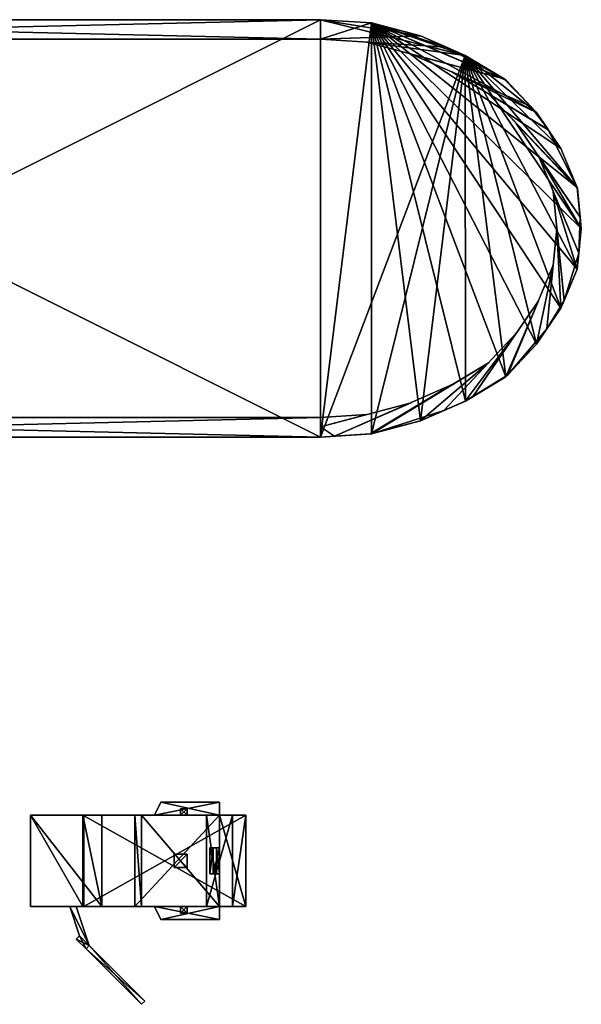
# Model space of a CAD drawing. Extents: x -768 to 1408, y -2048 to 918.
# Tile 16 of 27: x -3 to 169, y -446 to -144. Entities that reach past the tile are written whole.
import ezdxf

# ---------------------------------------------------------------- set-up
doc = ezdxf.new("R2010")
doc.units = 0

msp = doc.modelspace()

# ---------------------------------------------------------------- meshes
at = {"layer": 'OBJECT017', "color": 50}
mesh = msp.add_polyface(dxfattribs=at)
corners = [(89, -272, 128), (-167, -272, 128), (-167, -144, 128), (89, -144, 128), (-167, -144, 122), (89, -144, 122), (89, -272, 122), (-167, -272, 122)]
mesh.append_faces([[corners[k] for k in face] for face in [(1, 3, 0), (5, 2, 4), (7, 0, 6), (4, 6, 5), (0, 5, 6), (2, 7, 4)]], dxfattribs={"vtx0": -1})
mesh.append_faces([[corners[k] for k in face] for face in [(1, 2, 3), (5, 3, 2), (7, 1, 0), (4, 7, 6), (0, 3, 5), (2, 1, 7)]], dxfattribs={"vtx2": -1})
at = {"layer": 'OBJECT018', "color": 50}
mesh = msp.add_polyface(dxfattribs=at)
corners = [(89, -144), (-167, -144), (-167, -272), (89, -272), (89, -144, 6), (-167, -144, 6), (-167, -272, 6), (89, -272, 6)]
mesh.append_faces([[corners[k] for k in face] for face in [(1, 3, 0), (0, 5, 1), (2, 7, 3), (6, 4, 7), (0, 7, 4), (2, 5, 6)]], dxfattribs={"vtx0": -1})
mesh.append_faces([[corners[k] for k in face] for face in [(1, 2, 3), (0, 4, 5), (2, 6, 7), (6, 5, 4), (0, 3, 7), (2, 1, 5)]], dxfattribs={"vtx2": -1})
at = {"layer": 'OBJECT019', "color": 50}
mesh = msp.add_polyface(dxfattribs=at)
corners = [(-167, -144, 6), (89, -144, 6), (89, -144, 122), (-167, -144, 122), (89, -150, 122), (-167, -150, 122), (-167, -150, 6), (89, -150, 6)]
mesh.append_faces([[corners[k] for k in face] for face in [(1, 3, 0), (5, 2, 4), (0, 7, 1), (6, 4, 7), (1, 4, 2), (0, 5, 6)]], dxfattribs={"vtx0": -1})
mesh.append_faces([[corners[k] for k in face] for face in [(1, 2, 3), (5, 3, 2), (0, 6, 7), (6, 5, 4), (1, 7, 4), (0, 3, 5)]], dxfattribs={"vtx2": -1})
at = {"layer": 'OBJECT020', "color": 50}
mesh = msp.add_polyface(dxfattribs=at)
corners = [(89, -272, 6), (-167, -272, 6), (-167, -272, 122), (89, -272, 122), (-167, -266, 122), (89, -266, 122), (89, -266, 6), (-167, -266, 6)]
mesh.append_faces([[corners[k] for k in face] for face in [(1, 3, 0), (2, 5, 3), (7, 0, 6), (6, 4, 7), (0, 5, 6), (1, 4, 2)]], dxfattribs={"vtx0": -1})
mesh.append_faces([[corners[k] for k in face] for face in [(1, 2, 3), (2, 4, 5), (7, 1, 0), (6, 5, 4), (0, 3, 5), (1, 7, 4)]], dxfattribs={"vtx2": -1})
at = {"layer": 'OBJECT021', "color": 50}
mesh = msp.add_polyface(dxfattribs=at)
corners = [(145.871002, -162.498001), (133.367661, -155), (119.619308, -149), (104.621094, -145), (89, -144), (89, -272), (104.625092, -271), (119.622383, -267), (133.408859, -260.985657), (145.873032, -253.503357), (155.245636, -243.507309), (162.747971, -232.503479), (167.75, -220.499008), (169, -208), (167.750519, -195.504242), (162.746063, -183.493744), (155.252991, -172.504852), (104.621025, -145, 6), (89, -144, 6), (119.61792, -149, 6), (133.370789, -155, 6), (145.868301, -162.495132, 6), (155.257309, -172.511185, 6), (162.74852, -183.499664, 6), (167.750519, -195.504257, 6), (169, -208, 6), (167.750168, -220.498611, 6), (162.745239, -232.507477, 6), (155.24762, -243.505203, 6), (145.876907, -253.501038, 6), (133.40657, -260.986664, 6), (119.62352, -267, 6), (104.622192, -271, 6), (89, -272, 6)]
mesh.append_faces([[corners[k] for k in face] for face in [(1, 16, 0), (3, 18, 4), (3, 19, 17), (2, 20, 19), (1, 21, 20), (0, 22, 21), (16, 23, 22), (15, 24, 23), (14, 25, 24), (13, 26, 25), (12, 27, 26), (11, 28, 27), (10, 29, 28), (9, 30, 29), (8, 31, 30), (7, 32, 31), (6, 33, 32), (17, 33, 18), (5, 18, 33)]], dxfattribs={"vtx0": -1})
mesh.append_faces([[corners[k] for k in face] for face in [(1, 3, 4), (1, 4, 5), (1, 5, 6), (1, 6, 7), (1, 7, 8), (1, 8, 9), (1, 9, 10), (1, 10, 11), (1, 11, 12), (1, 12, 13), (1, 13, 14), (1, 14, 15), (1, 15, 16), (17, 20, 21), (17, 21, 22), (17, 22, 23), (17, 23, 24), (17, 24, 25), (17, 25, 26), (17, 26, 27), (17, 27, 28), (17, 28, 29), (17, 29, 30), (17, 30, 31), (17, 31, 32), (17, 32, 33)]], dxfattribs={"vtx0": -1, "vtx2": -1})
mesh.append_faces([[corners[k] for k in face] for face in [(1, 2, 3), (3, 17, 18), (3, 2, 19), (2, 1, 20), (1, 0, 21), (0, 16, 22), (16, 15, 23), (15, 14, 24), (14, 13, 25), (13, 12, 26), (12, 11, 27), (11, 10, 28), (10, 9, 29), (9, 8, 30), (8, 7, 31), (7, 6, 32), (6, 5, 33), (17, 19, 20), (5, 4, 18)]], dxfattribs={"vtx2": -1})
at = {"layer": 'OBJECT022', "color": 50}
mesh = msp.add_polyface(dxfattribs=at)
corners = [(89, -144, 128), (104.621094, -145, 128), (119.619308, -149, 128), (133.367661, -155, 128), (145.871002, -162.498001, 128), (155.252991, -172.504852, 128), (162.746033, -183.493713, 128), (167.750534, -195.504288, 128), (169, -208, 128), (167.75, -220.499023, 128), (162.747986, -232.503448, 128), (155.245621, -243.507324, 128), (145.873016, -253.503357, 128), (133.408798, -260.985687, 128), (119.622406, -267, 128), (104.625122, -271, 128), (89, -272, 128), (89, -144, 122), (104.621025, -145, 122), (119.61792, -149, 122), (133.370789, -155, 122), (145.868301, -162.495132, 122), (155.257309, -172.511185, 122), (162.748505, -183.499634, 122), (167.750519, -195.504257, 122), (169, -208, 122), (167.750168, -220.498596, 122), (162.745255, -232.507446, 122), (155.24762, -243.505203, 122), (145.876846, -253.501068, 122), (133.40657, -260.986664, 122), (119.62352, -267, 122), (104.622192, -271, 122), (89, -272, 122)]
mesh.append_faces([[corners[k] for k in face] for face in [(1, 16, 0), (18, 0, 17), (2, 18, 19), (3, 19, 20), (4, 20, 21), (5, 21, 22), (6, 22, 23), (7, 23, 24), (8, 24, 25), (9, 25, 26), (10, 26, 27), (11, 27, 28), (12, 28, 29), (13, 29, 30), (14, 30, 31), (15, 31, 32), (15, 33, 16), (20, 22, 21), (0, 33, 17)]], dxfattribs={"vtx0": -1})
mesh.append_faces([[corners[k] for k in face] for face in [(1, 3, 4), (1, 4, 5), (1, 5, 6), (1, 6, 7), (1, 7, 8), (1, 8, 9), (1, 9, 10), (1, 10, 11), (1, 11, 12), (1, 12, 13), (1, 13, 14), (1, 14, 15), (1, 15, 16), (20, 18, 17), (20, 17, 33), (20, 33, 32), (20, 32, 31), (20, 31, 30), (20, 30, 29), (20, 29, 28), (20, 28, 27), (20, 27, 26), (20, 26, 25), (20, 25, 24), (20, 24, 23), (20, 23, 22)]], dxfattribs={"vtx0": -1, "vtx2": -1})
mesh.append_faces([[corners[k] for k in face] for face in [(1, 2, 3), (18, 1, 0), (2, 1, 18), (3, 2, 19), (4, 3, 20), (5, 4, 21), (6, 5, 22), (7, 6, 23), (8, 7, 24), (9, 8, 25), (10, 9, 26), (11, 10, 27), (12, 11, 28), (13, 12, 29), (14, 13, 30), (15, 14, 31), (15, 32, 33), (20, 19, 18), (0, 16, 33)]], dxfattribs={"vtx2": -1})
at = {"layer": 'OBJECT023', "color": 50}
mesh = msp.add_polyface(dxfattribs=at)
corners = [(89, -144, 6), (104.621025, -145, 6), (104.621025, -145, 122), (89, -144, 122), (119.623032, -149, 6), (119.623032, -149, 122), (127.575638, -152.46904, 6), (127.575638, -152.46904, 122), (89, -150, 6), (89, -150, 122)]
mesh.append_faces([[corners[k] for k in face] for face in [(1, 3, 0), (1, 5, 2), (4, 7, 5), (4, 8, 6), (2, 9, 3), (6, 9, 7), (0, 9, 8)]], dxfattribs={"vtx0": -1})
mesh.append_faces([[corners[k] for k in face] for face in [(4, 0, 8), (2, 7, 9)]], dxfattribs={"vtx0": -1, "vtx2": -1})
mesh.append_faces([[corners[k] for k in face] for face in [(1, 2, 3), (1, 4, 5), (4, 6, 7), (4, 1, 0), (2, 5, 7), (6, 8, 9), (0, 3, 9)]], dxfattribs={"vtx2": -1})
at = {"layer": 'OBJECT024', "color": 50}
mesh = msp.add_polyface(dxfattribs=at)
corners = [(127.576492, -152.468964, 6), (133.366669, -155, 6), (133.366669, -155, 122), (127.576492, -152.468964, 122), (145.261261, -162.133469, 6), (145.261261, -162.133469, 122), (103.15731, -150.905823, 6), (103.15731, -150.905823, 122)]
mesh.append_faces([[corners[k] for k in face] for face in [(1, 3, 0), (1, 5, 2), (1, 6, 4), (3, 5, 7), (0, 7, 6), (4, 7, 5)]], dxfattribs={"vtx0": -1})
mesh.append_faces([[corners[k] for k in face] for face in [(1, 2, 3), (1, 4, 5), (1, 0, 6), (3, 2, 5), (0, 3, 7), (4, 6, 7)]], dxfattribs={"vtx2": -1})
at = {"layer": 'OBJECT025', "color": 50}
mesh = msp.add_polyface(dxfattribs=at)
corners = [(145.263275, -162.13327, 6), (145.876373, -162.500931, 6), (145.876373, -162.500931, 122), (145.263275, -162.13327, 122), (153.393372, -170.519592, 6), (153.393372, -170.519592, 122), (116.750206, -154.529648, 6), (116.750206, -154.529648, 122)]
mesh.append_faces([[corners[k] for k in face] for face in [(1, 3, 0), (1, 5, 2), (0, 4, 1), (3, 5, 7), (0, 7, 6), (4, 7, 5)]], dxfattribs={"vtx0": -1})
mesh.append_faces([[corners[k] for k in face] for face in [(1, 2, 3), (1, 4, 5), (0, 6, 4), (3, 2, 5), (0, 3, 7), (4, 6, 7)]], dxfattribs={"vtx2": -1})
at = {"layer": 'OBJECT026', "color": 50}
mesh = msp.add_polyface(dxfattribs=at)
corners = [(153.39241, -170.519058, 6), (155.24736, -172.496613, 6), (155.24736, -172.496613, 122), (153.39241, -170.519058, 122), (158.816818, -177.729492, 6), (158.816818, -177.729492, 122), (129.213928, -159.967361, 6), (129.213898, -159.967346, 122)]
mesh.append_faces([[corners[k] for k in face] for face in [(1, 3, 0), (1, 5, 2), (1, 6, 4), (3, 5, 7), (0, 7, 6), (4, 7, 5)]], dxfattribs={"vtx0": -1})
mesh.append_faces([[corners[k] for k in face] for face in [(1, 2, 3), (1, 4, 5), (1, 0, 6), (3, 2, 5), (0, 3, 7), (4, 6, 7)]], dxfattribs={"vtx2": -1})
at = {"layer": 'OBJECT027', "color": 50}
mesh = msp.add_polyface(dxfattribs=at)
corners = [(158.818253, -177.731354, 6), (162.748108, -183.497818, 6), (162.748108, -183.497818, 122), (158.818253, -177.731354, 122), (167.750427, -195.504288, 6), (167.750427, -195.504288, 122), (167.782333, -195.825348, 6), (167.782333, -195.825348, 122), (140.533569, -166.759735, 6), (140.533585, -166.75975, 122)]
mesh.append_faces([[corners[k] for k in face] for face in [(1, 3, 0), (1, 5, 2), (4, 7, 5), (4, 8, 6), (3, 7, 9), (0, 9, 8), (6, 9, 7)]], dxfattribs={"vtx0": -1})
mesh.append_faces([[corners[k] for k in face] for face in [(4, 0, 8), (3, 5, 7)]], dxfattribs={"vtx0": -1, "vtx2": -1})
mesh.append_faces([[corners[k] for k in face] for face in [(1, 2, 3), (1, 4, 5), (4, 6, 7), (4, 1, 0), (3, 2, 5), (0, 3, 9), (6, 8, 9)]], dxfattribs={"vtx2": -1})
at = {"layer": 'OBJECT028', "color": 50}
mesh = msp.add_polyface(dxfattribs=at)
corners = [(167.782242, -195.822678, 6), (168.661209, -204.606308, 6), (168.661209, -204.606308, 122), (167.782242, -195.822678, 122), (149.051727, -175.845398, 6), (149.051727, -175.845398, 122)]
mesh.append_faces([[corners[k] for k in face] for face in [(0, 4, 1), (3, 2, 5)]])
mesh.append_faces([[corners[k] for k in face] for face in [(1, 3, 0), (0, 5, 4), (1, 5, 2)]], dxfattribs={"vtx0": -1})
mesh.append_faces([[corners[k] for k in face] for face in [(1, 2, 3), (0, 3, 5), (1, 4, 5)]], dxfattribs={"vtx2": -1})
at = {"layer": 'OBJECT029', "color": 50}
mesh = msp.add_polyface(dxfattribs=at)
corners = [(168.661118, -204.609177, 6), (169, -208, 6), (169, -208, 122), (168.661118, -204.609177, 122), (168.243118, -215.574295, 6), (168.243118, -215.574295, 122), (155.840302, -185.806885, 6), (155.840302, -185.806885, 122)]
mesh.append_faces([[corners[k] for k in face] for face in [(1, 3, 0), (1, 5, 2), (1, 6, 4), (3, 5, 7), (0, 7, 6), (4, 7, 5)]], dxfattribs={"vtx0": -1})
mesh.append_faces([[corners[k] for k in face] for face in [(1, 2, 3), (1, 4, 5), (1, 0, 6), (3, 2, 5), (0, 3, 7), (4, 6, 7)]], dxfattribs={"vtx2": -1})
at = {"layer": 'OBJECT030', "color": 50}
mesh = msp.add_polyface(dxfattribs=at)
corners = [(168.24292, -215.575821, 6), (167.750153, -220.501511, 6), (167.750153, -220.501511, 122), (168.24292, -215.575821, 122), (163.717972, -230.176682, 6), (163.717972, -230.176682, 122), (160.367401, -196.676956, 6), (160.367401, -196.676956, 122)]
mesh.append_faces([[corners[k] for k in face] for face in [(1, 3, 0), (1, 5, 2), (1, 6, 4), (3, 5, 7), (0, 7, 6), (4, 7, 5)]], dxfattribs={"vtx0": -1})
mesh.append_faces([[corners[k] for k in face] for face in [(1, 2, 3), (1, 4, 5), (1, 0, 6), (3, 2, 5), (0, 3, 7), (4, 6, 7)]], dxfattribs={"vtx2": -1})
at = {"layer": 'OBJECT031', "color": 50}
mesh = msp.add_polyface(dxfattribs=at)
corners = [(163.717957, -230.176529, 6), (162.749908, -232.499054, 6), (162.749908, -232.499054, 122), (163.717957, -230.176529, 122), (158.413971, -238.859329, 6), (158.413971, -238.859329, 122), (161.5, -208, 6), (161.5, -208, 122)]
mesh.append_faces([[corners[k] for k in face] for face in [(1, 3, 0), (1, 5, 2), (1, 6, 4), (3, 5, 7), (0, 7, 6), (4, 7, 5)]], dxfattribs={"vtx0": -1})
mesh.append_faces([[corners[k] for k in face] for face in [(1, 2, 3), (1, 4, 5), (1, 0, 6), (3, 2, 5), (0, 3, 7), (4, 6, 7)]], dxfattribs={"vtx2": -1})
at = {"layer": 'OBJECT032', "color": 50}
mesh = msp.add_polyface(dxfattribs=at)
corners = [(158.413803, -238.859848, 6), (155.258316, -243.489227, 6), (155.258316, -243.489227, 122), (158.413803, -238.859848, 122), (146.334686, -253, 6), (146.334686, -253, 122), (160.366989, -219.329041, 6), (160.366989, -219.329041, 122)]
mesh.append_faces([[corners[k] for k in face] for face in [(1, 3, 0), (1, 5, 2), (1, 6, 4), (3, 5, 7), (0, 7, 6), (4, 7, 5)]], dxfattribs={"vtx0": -1})
mesh.append_faces([[corners[k] for k in face] for face in [(1, 2, 3), (1, 4, 5), (1, 0, 6), (3, 2, 5), (0, 3, 7), (4, 6, 7)]], dxfattribs={"vtx2": -1})
at = {"layer": 'OBJECT033', "color": 50}
mesh = msp.add_polyface(dxfattribs=at)
corners = [(146.327896, -253.023865, 6), (145.883636, -253.495651, 6), (145.883636, -253.495651, 122), (146.327896, -253.023865, 122), (135.847015, -259.518921, 6), (135.847015, -259.518921, 122), (155.837006, -230.203033, 6), (155.837006, -230.203033, 122)]
mesh.append_faces([[corners[k] for k in face] for face in [(1, 3, 0), (1, 5, 2), (1, 6, 4), (3, 5, 7), (0, 7, 6), (4, 7, 5)]], dxfattribs={"vtx0": -1})
mesh.append_faces([[corners[k] for k in face] for face in [(1, 2, 3), (1, 4, 5), (1, 0, 6), (3, 2, 5), (0, 3, 7), (4, 6, 7)]], dxfattribs={"vtx2": -1})
at = {"layer": 'OBJECT034', "color": 50}
mesh = msp.add_polyface(dxfattribs=at)
corners = [(135.850098, -259.515381, 6), (133.363983, -261, 6), (133.363983, -261, 122), (135.850098, -259.515381, 122), (126.842651, -263.850342, 6), (126.842651, -263.850342, 122), (149.037796, -240.173233, 6), (149.037796, -240.173233, 122)]
mesh.append_faces([[corners[k] for k in face] for face in [(1, 3, 0), (1, 5, 2), (1, 6, 4), (2, 7, 3), (0, 7, 6), (4, 7, 5)]], dxfattribs={"vtx0": -1})
mesh.append_faces([[corners[k] for k in face] for face in [(1, 2, 3), (1, 4, 5), (1, 0, 6), (2, 5, 7), (0, 3, 7), (4, 6, 7)]], dxfattribs={"vtx2": -1})
at = {"layer": 'OBJECT035', "color": 50}
mesh = msp.add_polyface(dxfattribs=at)
corners = [(126.8414, -263.850464, 6), (119.615479, -267, 6), (119.615479, -267, 122), (126.8414, -263.850464, 122), (104.627396, -271, 6), (104.627396, -271, 122), (104.222748, -271.026154, 6), (104.222748, -271.026154, 122), (140.546234, -249.232651, 6), (140.546219, -249.232666, 122)]
mesh.append_faces([[corners[k] for k in face] for face in [(1, 3, 0), (1, 5, 2), (4, 7, 5), (4, 8, 6), (2, 9, 3), (0, 9, 8), (6, 9, 7)]], dxfattribs={"vtx0": -1})
mesh.append_faces([[corners[k] for k in face] for face in [(4, 0, 8), (2, 7, 9)]], dxfattribs={"vtx0": -1, "vtx2": -1})
mesh.append_faces([[corners[k] for k in face] for face in [(1, 2, 3), (1, 4, 5), (4, 6, 7), (4, 1, 0), (2, 5, 7), (0, 3, 9), (6, 8, 9)]], dxfattribs={"vtx2": -1})
at = {"layer": 'OBJECT036', "color": 50}
mesh = msp.add_polyface(dxfattribs=at)
corners = [(104.223541, -271.026367, 6), (93.238373, -271.72934, 6), (93.238373, -271.72934, 122), (104.223541, -271.026367, 122), (129.208969, -256.033722, 6), (129.208969, -256.033722, 122)]
mesh.append_faces([[corners[k] for k in face] for face in [(0, 4, 1), (3, 2, 5)]])
mesh.append_faces([[corners[k] for k in face] for face in [(1, 3, 0), (0, 5, 4), (1, 5, 2)]], dxfattribs={"vtx0": -1})
mesh.append_faces([[corners[k] for k in face] for face in [(1, 2, 3), (0, 3, 5), (1, 4, 5)]], dxfattribs={"vtx2": -1})
at = {"layer": 'OBJECT037', "color": 50}
mesh = msp.add_polyface(dxfattribs=at)
corners = [(93.237602, -271.729126, 6), (89, -272, 6), (89, -272, 122), (93.237602, -271.729126, 122), (116.74305, -261.472046, 6), (89, -268.869995, 6), (116.74305, -261.472046, 122), (89, -268.869995, 122)]
mesh.append_faces([[corners[k] for k in face] for face in [(1, 3, 0), (0, 5, 1), (3, 7, 6), (0, 6, 4), (4, 7, 5), (1, 7, 2)]], dxfattribs={"vtx0": -1})
mesh.append_faces([[corners[k] for k in face] for face in [(1, 2, 3), (0, 4, 5), (3, 2, 7), (0, 3, 6), (4, 6, 7), (1, 5, 7)]], dxfattribs={"vtx2": -1})
at = {"layer": 'OBJECT038', "color": 50}
mesh = msp.add_polyface(dxfattribs=at)
corners = [(89, -268.869293, 6), (103.16069, -265.094055, 6), (89, -266, 6), (103.16069, -265.094055, 122), (89, -268.869293, 122), (89, -266, 122)]
mesh.append_faces([[corners[k] for k in face] for face in [(1, 2, 0), (4, 5, 3)]])
mesh.append_faces([[corners[k] for k in face] for face in [(0, 3, 1), (1, 5, 2), (2, 4, 0)]], dxfattribs={"vtx0": -1})
mesh.append_faces([[corners[k] for k in face] for face in [(0, 4, 3), (1, 3, 5), (2, 5, 4)]], dxfattribs={"vtx2": -1})
at = {"layer": 'OBJECT618', "color": 50}
mesh = msp.add_polyface(dxfattribs=at)
corners = [(66, -416, 30), (58, -416, 4), (54, -416, 6), (62, -416, 32), (62, -388, 32), (54, -388, 6), (58, -388, 4), (66, -388, 30)]
mesh.append_faces([[corners[k] for k in face] for face in [(1, 3, 0), (5, 7, 4), (5, 1, 6), (2, 4, 3), (6, 0, 7), (3, 7, 0)]], dxfattribs={"vtx0": -1})
mesh.append_faces([[corners[k] for k in face] for face in [(1, 2, 3), (5, 6, 7), (5, 2, 1), (2, 5, 4), (6, 1, 0), (3, 4, 7)]], dxfattribs={"vtx2": -1})
at = {"layer": 'OBJECT619', "color": 50}
mesh = msp.add_polyface(dxfattribs=at)
corners = [(58, -406, 4), (57, -406), (55, -406), (56, -406, 5), (56, -398, 5), (55, -398), (57, -398), (58, -398, 4)]
mesh.append_faces([[corners[k] for k in face] for face in [(1, 3, 0), (5, 7, 4), (5, 1, 6), (2, 4, 3), (6, 0, 7), (3, 7, 0)]], dxfattribs={"vtx0": -1})
mesh.append_faces([[corners[k] for k in face] for face in [(1, 2, 3), (5, 6, 7), (5, 2, 1), (2, 5, 4), (6, 1, 0), (3, 4, 7)]], dxfattribs={"vtx2": -1})
at = {"layer": 'OBJECT620', "color": 50}
mesh = msp.add_polyface(dxfattribs=at)
corners = [(58, -388), (58, -388, -4), (58, -416, -4), (58, -416), (34, -416, -4), (32, -416), (34, -388, -4), (32, -388)]
mesh.append_faces([[corners[k] for k in face] for face in [(1, 3, 0), (2, 5, 3), (1, 7, 6), (2, 6, 4), (0, 5, 7), (4, 7, 5)]], dxfattribs={"vtx0": -1})
mesh.append_faces([[corners[k] for k in face] for face in [(1, 2, 3), (2, 4, 5), (1, 0, 7), (2, 1, 6), (0, 3, 5), (4, 6, 7)]], dxfattribs={"vtx2": -1})
at = {"layer": 'OBJECT621', "color": 50}
mesh = msp.add_polyface(dxfattribs=at)
corners = [(46, -388, 8), (46, -388, -4), (46, -386, -2), (46, -386, 8), (48, -386, 8), (48, -386, -2), (48, -388, -4), (48, -388, 8)]
mesh.append_faces([[corners[k] for k in face] for face in [(1, 3, 0), (5, 7, 4), (6, 0, 7), (2, 4, 3), (3, 7, 0), (1, 5, 2)]], dxfattribs={"vtx0": -1})
mesh.append_faces([[corners[k] for k in face] for face in [(1, 2, 3), (5, 6, 7), (6, 1, 0), (2, 5, 4), (3, 4, 7), (1, 6, 5)]], dxfattribs={"vtx2": -1})
at = {"layer": 'OBJECT622', "color": 50}
mesh = msp.add_polyface(dxfattribs=at)
corners = [(58, -384, 10), (58, -384, 8), (58, -388, 8), (58, -388, 10), (38, -388, 8), (38, -388, 10), (40, -384, 8), (40, -384, 10)]
mesh.append_faces([[corners[k] for k in face] for face in [(1, 3, 0), (2, 5, 3), (1, 7, 6), (2, 6, 4), (0, 5, 7), (4, 7, 5)]], dxfattribs={"vtx0": -1})
mesh.append_faces([[corners[k] for k in face] for face in [(1, 2, 3), (2, 4, 5), (1, 0, 7), (2, 1, 6), (0, 3, 5), (4, 6, 7)]], dxfattribs={"vtx2": -1})
at = {"layer": 'OBJECT623', "color": 50}
mesh = msp.add_polyface(dxfattribs=at)
corners = [(58, -416, 10), (58, -416, 8), (58, -420, 8), (58, -420, 10), (40, -420, 8), (40, -420, 10), (38, -416, 8), (38, -416, 10)]
mesh.append_faces([[corners[k] for k in face] for face in [(1, 3, 0), (2, 5, 3), (1, 7, 6), (2, 6, 4), (0, 5, 7), (4, 7, 5)]], dxfattribs={"vtx0": -1})
mesh.append_faces([[corners[k] for k in face] for face in [(1, 2, 3), (2, 4, 5), (1, 0, 7), (2, 1, 6), (0, 3, 5), (4, 6, 7)]], dxfattribs={"vtx2": -1})
at = {"layer": 'OBJECT624', "color": 50}
mesh = msp.add_polyface(dxfattribs=at)
corners = [(46, -418, 8), (46, -418, -0.019423), (46, -416, -4.019424), (46, -416, 8), (48, -416, 8), (48, -416, -4.019424), (48, -418, -0.019423), (48, -418, 8)]
mesh.append_faces([[corners[k] for k in face] for face in [(1, 3, 0), (5, 7, 4), (6, 0, 7), (2, 4, 3), (3, 7, 0), (5, 1, 6)]], dxfattribs={"vtx0": -1})
mesh.append_faces([[corners[k] for k in face] for face in [(1, 2, 3), (5, 6, 7), (6, 1, 0), (2, 5, 4), (3, 4, 7), (5, 2, 1)]], dxfattribs={"vtx2": -1})
at = {"layer": 'OBJECT625', "color": 50}
mesh = msp.add_polyface(dxfattribs=at)
corners = [(44, -404, -4), (44, -404, -22), (44, -400, -22), (44, -400, -4), (48, -400, -4), (48, -400, -22), (48, -404, -22), (48, -404, -4)]
mesh.append_faces([[corners[k] for k in face] for face in [(1, 3, 0), (5, 7, 4), (6, 0, 7), (2, 4, 3), (1, 5, 2), (3, 7, 0)]], dxfattribs={"vtx0": -1})
mesh.append_faces([[corners[k] for k in face] for face in [(1, 2, 3), (5, 6, 7), (6, 1, 0), (2, 5, 4), (1, 6, 5), (3, 4, 7)]], dxfattribs={"vtx2": -1})
at = {"layer": 'OBJECT626', "color": 50}
mesh = msp.add_polyface(dxfattribs=at)
corners = [(16.332701, -388, -22), (66, -388, -22), (66, -416, -22), (16.332701, -416, -22), (16, -416, -24), (66, -416, -24), (66, -388, -24), (16, -388, -24)]
mesh.append_faces([[corners[k] for k in face] for face in [(1, 3, 0), (5, 7, 4), (5, 1, 6), (6, 0, 7), (4, 2, 5), (7, 3, 4)]], dxfattribs={"vtx0": -1})
mesh.append_faces([[corners[k] for k in face] for face in [(1, 2, 3), (5, 6, 7), (5, 2, 1), (6, 1, 0), (4, 3, 2), (7, 0, 3)]], dxfattribs={"vtx2": -1})
at = {"layer": 'OBJECT627', "color": 50}
mesh = msp.add_polyface(dxfattribs=at)
corners = [(16, -388, -24), (0, -388, -24), (0, -416, -24), (16, -416, -24), (0, -416, 24), (0, -388, 24), (21.847776, -388, 11.090467), (21.847776, -416, 11.090467)]
mesh.append_faces([[corners[k] for k in face] for face in [(1, 3, 0), (2, 5, 4), (1, 6, 5), (3, 4, 7), (0, 7, 6), (5, 7, 4)]], dxfattribs={"vtx0": -1})
mesh.append_faces([[corners[k] for k in face] for face in [(1, 2, 3), (2, 1, 5), (1, 0, 6), (3, 2, 4), (0, 3, 7), (5, 6, 7)]], dxfattribs={"vtx2": -1})
at = {"layer": 'OBJECT628', "color": 50}
mesh = msp.add_polyface(dxfattribs=at)
corners = [(15, -425, 13.941406), (15, -425, 8), (18, -428, 8), (18, -428, 13.941406), (17, -429, 13.941406), (17, -429, 8), (14, -426, 8), (14, -426, 13.941406)]
mesh.append_faces([[corners[k] for k in face] for face in [(1, 3, 0), (5, 7, 4), (2, 4, 3), (6, 0, 7), (7, 3, 4), (5, 1, 6)]], dxfattribs={"vtx0": -1})
mesh.append_faces([[corners[k] for k in face] for face in [(1, 2, 3), (5, 6, 7), (2, 5, 4), (6, 1, 0), (7, 0, 3), (5, 2, 1)]], dxfattribs={"vtx2": -1})
at = {"layer": 'OBJECT629', "color": 50}
mesh = msp.add_polyface(dxfattribs=at)
corners = [(34, -446, 27), (17, -429, 27), (18, -428, 27), (35, -445, 27), (17, -429, 3), (34, -446, 3), (35, -445, 3), (18, -428, 3)]
mesh.append_faces([[corners[k] for k in face] for face in [(1, 3, 0), (5, 7, 4), (4, 0, 5), (6, 2, 7), (7, 1, 4), (5, 3, 6)]], dxfattribs={"vtx0": -1})
mesh.append_faces([[corners[k] for k in face] for face in [(1, 2, 3), (5, 6, 7), (4, 1, 0), (6, 3, 2), (7, 2, 1), (5, 0, 3)]], dxfattribs={"vtx2": -1})
at = {"layer": 'OBJECT630', "color": 50}
mesh = msp.add_polyface(dxfattribs=at)
corners = [(12, -416, 6.115377), (14, -416, 7.892745), (14, -416, 9.793384), (12, -416, 8), (15, -425, 8.780793), (18, -428, 11.446852), (15, -425, 10.69759), (18, -428, 13.390575)]
mesh.append_faces([[corners[k] for k in face] for face in [(1, 3, 0), (0, 5, 1), (3, 7, 6), (1, 7, 2), (0, 6, 4), (4, 7, 5)]], dxfattribs={"vtx0": -1})
mesh.append_faces([[corners[k] for k in face] for face in [(1, 2, 3), (0, 4, 5), (3, 2, 7), (1, 5, 7), (0, 3, 6), (4, 6, 7)]], dxfattribs={"vtx2": -1})

doc.saveas('drawing.dxf')
